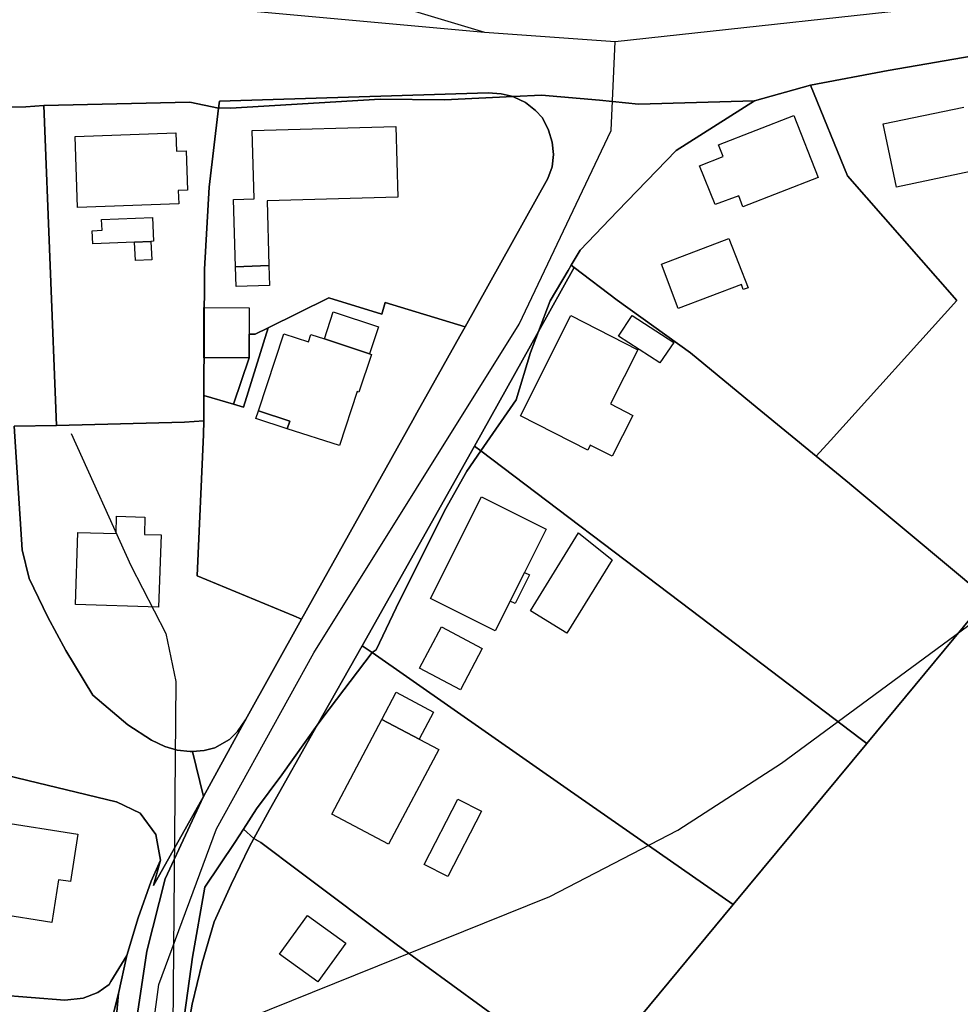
# Model space of a CAD drawing. Extents: x 577960 to 582939, y 6017202 to 6023066.
# Tile 87 of 217: x 578889 to 579003, y 6021368 to 6021488. Entities that reach past the tile are written whole.
import ezdxf

# ---------------------------------------------------------------- set-up
doc = ezdxf.new("R2010")
doc.units = 0
doc.header["$MEASUREMENT"] = 0
doc.linetypes.add('D', pattern=[0])
for name, color, linetype in [('LI__FLUR', 7, 'D'), ('LI__GEB', 7, 'Continuous'), ('LI__STRASSE', 7, 'Continuous')]:
    doc.layers.add(name, color=color, linetype=linetype)

msp = doc.modelspace()

# ---------------------------------------------------------------- linework, layer by layer
at = {"layer": 'LI__FLUR', "color": 8, "linetype": 'D', "true_color": 0x808080}
for p, q in [((578993.992, 6021481.559), (579005.618, 6021483.578)), ((579005.618, 6021483.578), (578993.992, 6021481.559)), ((578984.556, 6021479.81), (578993.992, 6021481.559)), ((578993.992, 6021481.559), (578984.556, 6021479.81)), ((578977.778, 6021477.871), (578984.556, 6021479.81)), ((578984.556, 6021479.81), (578977.778, 6021477.871)), ((578989.084, 6021468.784), (578984.556, 6021479.81)), ((578984.556, 6021479.81), (578989.084, 6021468.784)), ((578912.863, 6021477.832), (578945.451, 6021478.851)), ((578945.451, 6021478.851), (578912.863, 6021477.832)), ((578932.346, 6021478.091), (578914.203, 6021477.002)), ((578914.203, 6021477.002), (578932.346, 6021478.091)), ((578940.153, 6021478.021), (578932.346, 6021478.091)), ((578932.346, 6021478.091), (578940.153, 6021478.021)), ((578948.489, 6021478.401), (578940.153, 6021478.021)), ((578940.153, 6021478.021), (578948.489, 6021478.401)), ((578945.451, 6021478.851), (578947.02, 6021478.751)), ((578947.02, 6021478.751), (578945.451, 6021478.851)), ((578947.02, 6021478.751), (578948.489, 6021478.401)), ((578948.489, 6021478.401), (578947.02, 6021478.751)), ((578948.489, 6021478.401), (578951.928, 6021478.561)), ((578951.928, 6021478.561), (578948.489, 6021478.401)), ((578948.489, 6021478.401), (578948.539, 6021478.391)), ((578948.539, 6021478.391), (578948.489, 6021478.401)), ((578948.539, 6021478.391), (578949.989, 6021477.681)), ((578949.989, 6021477.681), (578948.539, 6021478.391)), ((578951.928, 6021478.561), (578958.965, 6021477.951)), ((578958.965, 6021477.951), (578951.928, 6021478.561)), ((578958.965, 6021477.951), (578963.694, 6021477.501)), ((578963.694, 6021477.501), (578958.965, 6021477.951)), ((578889.342, 6021477.142), (578874.088, 6021477.103)), ((578874.088, 6021477.103), (578889.342, 6021477.142)), ((578891.553, 6021477.333), (578889.342, 6021477.142)), ((578889.342, 6021477.142), (578891.553, 6021477.333)), ((578891.553, 6021477.333), (578909.254, 6021477.732)), ((578909.254, 6021477.732), (578891.553, 6021477.333)), ((578893.085, 6021438.468), (578891.553, 6021477.333)), ((578891.553, 6021477.333), (578893.085, 6021438.468)), ((578909.254, 6021477.732), (578912.712, 6021477.01)), ((578912.712, 6021477.01), (578909.254, 6021477.732)), ((578911.593, 6021467.426), (578912.712, 6021477.01)), ((578912.712, 6021477.01), (578911.593, 6021467.426)), ((578912.712, 6021477.01), (578912.863, 6021477.832)), ((578912.863, 6021477.832), (578912.712, 6021477.01)), ((578912.893, 6021477.032), (578912.712, 6021477.01)), ((578912.712, 6021477.01), (578912.893, 6021477.032)), ((578914.203, 6021477.002), (578912.893, 6021477.032)), ((578912.893, 6021477.032), (578914.203, 6021477.002)), ((578949.989, 6021477.681), (578951.208, 6021476.712)), ((578951.208, 6021476.712), (578949.989, 6021477.681)), ((578963.694, 6021477.501), (578977.778, 6021477.871)), ((578977.778, 6021477.871), (578963.694, 6021477.501)), ((578977.778, 6021477.871), (578968.292, 6021471.863)), ((578968.292, 6021471.863), (578977.778, 6021477.871)), ((578951.208, 6021476.712), (578952.048, 6021475.832)), ((578952.048, 6021475.832), (578951.208, 6021476.712)), ((578952.048, 6021475.832), (578952.798, 6021474.313)), ((578952.798, 6021474.313), (578952.048, 6021475.832)), ((578952.798, 6021474.313), (578953.207, 6021472.883)), ((578953.207, 6021472.883), (578952.798, 6021474.313)), ((578953.207, 6021472.883), (578953.377, 6021471.384)), ((578953.377, 6021471.384), (578953.207, 6021472.883)), ((578953.377, 6021471.384), (578953.217, 6021469.884)), ((578953.217, 6021469.884), (578953.377, 6021471.384)), ((578968.292, 6021471.863), (578961.154, 6021464.486)), ((578961.154, 6021464.486), (578968.292, 6021471.863)), ((578953.217, 6021469.884), (578952.718, 6021468.475)), ((578952.718, 6021468.475), (578953.217, 6021469.884)), ((578952.718, 6021468.475), (578942.651, 6021450.452)), ((578942.651, 6021450.452), (578952.718, 6021468.475)), ((579002.338, 6021453.65), (578989.084, 6021468.784)), ((578989.084, 6021468.784), (579002.338, 6021453.65)), ((578911.023, 6021457.46), (578911.593, 6021467.426)), ((578911.593, 6021467.426), (578911.023, 6021457.46)), ((578961.154, 6021464.486), (578956.636, 6021459.778)), ((578956.636, 6021459.778), (578961.154, 6021464.486)), ((578956.636, 6021459.778), (578955.536, 6021457.929)), ((578955.536, 6021457.929), (578956.636, 6021459.778)), ((578951.547, 6021449.882), (578955.886, 6021457.659)), ((578955.886, 6021457.659), (578951.547, 6021449.882)), ((578955.146, 6021457.279), (578955.536, 6021457.929)), ((578955.536, 6021457.929), (578955.146, 6021457.279)), ((578955.536, 6021457.929), (578955.886, 6021457.659)), ((578955.886, 6021457.659), (578955.536, 6021457.929)), ((578955.886, 6021457.659), (578961.124, 6021453.681)), ((578961.124, 6021453.681), (578955.886, 6021457.659)), ((578910.933, 6021442.136), (578911.023, 6021457.46)), ((578911.023, 6021457.46), (578910.933, 6021442.136)), ((578952.987, 6021453.631), (578955.146, 6021457.279)), ((578955.146, 6021457.279), (578952.987, 6021453.631)), ((578926.107, 6021453.961), (578918.739, 6021450.327)), ((578918.739, 6021450.327), (578926.107, 6021453.961)), ((578932.555, 6021451.992), (578926.107, 6021453.961)), ((578926.107, 6021453.961), (578932.555, 6021451.992)), ((578932.975, 6021453.421), (578932.555, 6021451.992)), ((578932.555, 6021451.992), (578932.975, 6021453.421)), ((578942.651, 6021450.452), (578932.975, 6021453.421)), ((578932.975, 6021453.421), (578942.651, 6021450.452)), ((578951.547, 6021449.882), (578952.987, 6021453.631)), ((578952.987, 6021453.631), (578951.547, 6021449.882)), ((578961.124, 6021453.681), (578970, 6021447.293)), ((578970, 6021447.293), (578961.124, 6021453.681)), ((578986.983, 6021436.657), (579002.338, 6021453.65)), ((579002.338, 6021453.65), (578986.983, 6021436.657)), ((578942.021, 6021449.333), (578942.651, 6021450.452)), ((578942.651, 6021450.452), (578942.021, 6021449.333)), ((578918.739, 6021450.327), (578915.773, 6021440.714)), ((578915.773, 6021440.714), (578918.739, 6021450.327)), ((578916.451, 6021446.694), (578916.471, 6021449.553)), ((578916.471, 6021449.553), (578916.451, 6021446.694)), ((578916.471, 6021449.553), (578917.19, 6021449.563)), ((578917.19, 6021449.563), (578916.471, 6021449.553)), ((578917.19, 6021449.563), (578918.739, 6021450.327)), ((578918.739, 6021450.327), (578917.19, 6021449.563)), ((578938.452, 6021442.955), (578942.021, 6021449.333)), ((578942.021, 6021449.333), (578938.452, 6021442.955)), ((578943.79, 6021435.988), (578951.547, 6021449.882)), ((578951.547, 6021449.882), (578943.79, 6021435.988)), ((578950.578, 6021447.363), (578951.547, 6021449.882)), ((578951.547, 6021449.882), (578950.578, 6021447.363)), ((578948.838, 6021441.616), (578950.578, 6021447.363)), ((578950.578, 6021447.363), (578948.838, 6021441.616)), ((578970, 6021447.293), (578978.107, 6021440.636)), ((578978.107, 6021440.636), (578970, 6021447.293)), ((578914.541, 6021441.076), (578916.451, 6021446.694)), ((578916.451, 6021446.694), (578914.541, 6021441.076)), ((578910.933, 6021442.136), (578910.932, 6021439.037)), ((578910.932, 6021439.037), (578910.933, 6021442.136)), ((578914.541, 6021441.076), (578910.933, 6021442.136)), ((578910.933, 6021442.136), (578914.541, 6021441.076)), ((578936.803, 6021440.007), (578938.452, 6021442.955)), ((578938.452, 6021442.955), (578936.803, 6021440.007)), ((578915.773, 6021440.714), (578914.541, 6021441.076)), ((578914.541, 6021441.076), (578915.773, 6021440.714)), ((578944.56, 6021435.408), (578948.838, 6021441.616)), ((578948.838, 6021441.616), (578944.56, 6021435.408)), ((578936.323, 6021439.137), (578936.803, 6021440.007)), ((578936.803, 6021440.007), (578936.323, 6021439.137)), ((578978.107, 6021440.636), (578985.264, 6021434.748)), ((578985.264, 6021434.748), (578978.107, 6021440.636)), ((578908.62, 6021438.894), (578893.085, 6021438.468)), ((578893.085, 6021438.468), (578908.62, 6021438.894)), ((578910.932, 6021439.037), (578908.62, 6021438.894)), ((578908.62, 6021438.894), (578910.932, 6021439.037)), ((578910.902, 6021437.408), (578910.932, 6021439.037)), ((578910.932, 6021439.037), (578910.902, 6021437.408)), ((578922.807, 6021414.987), (578936.323, 6021439.137)), ((578936.323, 6021439.137), (578922.807, 6021414.987)), ((578887.951, 6021438.388), (578893.085, 6021438.468)), ((578893.085, 6021438.468), (578887.951, 6021438.388)), ((578888.91, 6021423.394), (578887.951, 6021438.388)), ((578887.951, 6021438.388), (578888.91, 6021423.394)), ((578910.132, 6021420.245), (578910.902, 6021437.408)), ((578910.902, 6021437.408), (578910.132, 6021420.245)), ((578985.264, 6021434.748), (578986.983, 6021436.657)), ((578986.983, 6021436.657), (578985.264, 6021434.748)), ((578930.184, 6021411.758), (578943.79, 6021435.988)), ((578943.79, 6021435.988), (578930.184, 6021411.758)), ((578944.56, 6021435.408), (578942.86, 6021432.949)), ((578942.86, 6021432.949), (578944.56, 6021435.408)), ((578943.79, 6021435.988), (578944.56, 6021435.408)), ((578944.56, 6021435.408), (578943.79, 6021435.988)), ((578970.079, 6021416.056), (578944.56, 6021435.408)), ((578944.56, 6021435.408), (578970.079, 6021416.056)), ((578985.264, 6021434.748), (578989.322, 6021431.449)), ((578989.322, 6021431.449), (578985.264, 6021434.748)), ((578942.86, 6021432.949), (578940.161, 6021428.141)), ((578940.161, 6021428.141), (578942.86, 6021432.949)), ((578989.322, 6021431.449), (578989.362, 6021431.419)), ((578989.362, 6021431.419), (578989.322, 6021431.449)), ((578989.362, 6021431.419), (578996.679, 6021425.301)), ((578996.679, 6021425.301), (578989.362, 6021431.419)), ((578940.161, 6021428.141), (578934.283, 6021416.356)), ((578934.283, 6021416.356), (578940.161, 6021428.141)), ((578996.679, 6021425.301), (579005.976, 6021417.494)), ((579005.976, 6021417.494), (578996.679, 6021425.301)), ((578889.77, 6021419.905), (578888.91, 6021423.394)), ((578888.91, 6021423.394), (578889.77, 6021419.905)), ((578892.029, 6021415.207), (578889.77, 6021419.905)), ((578889.77, 6021419.905), (578892.029, 6021415.207)), ((578921.887, 6021415.367), (578910.132, 6021420.245)), ((578910.132, 6021420.245), (578921.887, 6021415.367)), ((579005.976, 6021417.494), (578991.39, 6021399.892)), ((578991.39, 6021399.892), (579005.976, 6021417.494)), ((578934.283, 6021416.356), (578931.884, 6021411.258)), ((578931.884, 6021411.258), (578934.283, 6021416.356)), ((578990.591, 6021400.491), (578970.079, 6021416.056)), ((578970.079, 6021416.056), (578990.591, 6021400.491)), ((578894.188, 6021411.169), (578892.029, 6021415.207)), ((578892.029, 6021415.207), (578894.188, 6021411.169)), ((578915.999, 6021402.752), (578922.807, 6021414.987)), ((578922.807, 6021414.987), (578915.999, 6021402.752)), ((578922.807, 6021414.987), (578921.887, 6021415.367)), ((578921.887, 6021415.367), (578922.807, 6021414.987)), ((578897.476, 6021405.761), (578894.188, 6021411.169)), ((578894.188, 6021411.169), (578897.476, 6021405.761)), ((578924.706, 6021402.092), (578930.184, 6021411.758)), ((578930.184, 6021411.758), (578924.706, 6021402.092)), ((578931.364, 6021410.938), (578930.184, 6021411.758)), ((578930.184, 6021411.758), (578931.364, 6021410.938)), ((578931.884, 6021411.258), (578931.364, 6021410.938)), ((578931.364, 6021410.938), (578931.884, 6021411.258)), ((578925.256, 6021402.862), (578931.364, 6021410.938)), ((578931.364, 6021410.938), (578925.256, 6021402.862)), ((578931.364, 6021410.938), (578955.034, 6021394.404)), ((578955.034, 6021394.404), (578931.364, 6021410.938)), ((578901.745, 6021402.142), (578897.476, 6021405.761)), ((578897.476, 6021405.761), (578901.745, 6021402.142)), ((578915.999, 6021402.752), (578910.891, 6021393.456)), ((578910.891, 6021393.456), (578915.999, 6021402.752)), ((578915.02, 6021401.352), (578915.999, 6021402.752)), ((578915.999, 6021402.752), (578915.02, 6021401.352)), ((578924.706, 6021402.092), (578925.256, 6021402.862)), ((578925.256, 6021402.862), (578924.706, 6021402.092)), ((578862.91, 6021401.793), (578900.315, 6021392.826)), ((578900.315, 6021392.826), (578862.91, 6021401.793)), ((578904.584, 6021400.283), (578901.745, 6021402.142)), ((578901.745, 6021402.142), (578904.584, 6021400.283)), ((578918.908, 6021391.856), (578924.706, 6021402.092)), ((578924.706, 6021402.092), (578918.908, 6021391.856)), ((578920.417, 6021396.074), (578924.706, 6021402.092)), ((578924.706, 6021402.092), (578920.417, 6021396.074)), ((578906.213, 6021399.503), (578904.584, 6021400.283)), ((578904.584, 6021400.283), (578906.213, 6021399.503)), ((578912.301, 6021399.373), (578914.06, 6021400.373)), ((578914.06, 6021400.373), (578912.301, 6021399.373)), ((578914.06, 6021400.373), (578915.02, 6021401.352)), ((578915.02, 6021401.352), (578914.06, 6021400.373)), ((578991.39, 6021399.892), (578990.591, 6021400.491)), ((578990.591, 6021400.491), (578991.39, 6021399.892)), ((578907.732, 6021399.073), (578906.213, 6021399.503)), ((578906.213, 6021399.503), (578907.732, 6021399.073)), ((578909.282, 6021398.914), (578907.732, 6021399.073)), ((578907.732, 6021399.073), (578909.282, 6021398.914)), ((578909.572, 6021398.934), (578910.981, 6021399.053)), ((578910.981, 6021399.053), (578909.572, 6021398.934)), ((578910.981, 6021399.053), (578912.301, 6021399.373)), ((578912.301, 6021399.373), (578910.981, 6021399.053)), ((578975.176, 6021380.34), (578991.39, 6021399.892)), ((578991.39, 6021399.892), (578975.176, 6021380.34)), ((578909.572, 6021398.934), (578909.282, 6021398.914)), ((578909.282, 6021398.914), (578909.572, 6021398.934)), ((578910.891, 6021393.456), (578909.572, 6021398.934)), ((578909.572, 6021398.934), (578910.891, 6021393.456)), ((578917.338, 6021391.976), (578920.417, 6021396.074)), ((578920.417, 6021396.074), (578917.338, 6021391.976)), ((578955.034, 6021394.404), (578975.176, 6021380.34)), ((578975.176, 6021380.34), (578955.034, 6021394.404)), ((578904.833, 6021382.64), (578910.891, 6021393.456)), ((578910.891, 6021393.456), (578904.833, 6021382.64)), ((578906.272, 6021383.46), (578910.891, 6021393.456)), ((578910.891, 6021393.456), (578906.272, 6021383.46)), ((578900.315, 6021392.826), (578900.345, 6021392.806)), ((578900.345, 6021392.806), (578900.315, 6021392.826)), ((578900.345, 6021392.806), (578903.214, 6021391.427)), ((578903.214, 6021391.427), (578900.345, 6021392.806)), ((578915.749, 6021389.507), (578917.338, 6021391.976)), ((578917.338, 6021391.976), (578915.749, 6021389.507)), ((578903.214, 6021391.427), (578905.113, 6021388.838)), ((578905.113, 6021388.838), (578903.214, 6021391.427)), ((578917.018, 6021388.348), (578918.908, 6021391.856)), ((578918.908, 6021391.856), (578917.018, 6021388.348)), ((578915.749, 6021389.507), (578914.699, 6021387.868)), ((578914.699, 6021387.868), (578915.749, 6021389.507)), ((578917.018, 6021388.348), (578915.749, 6021389.507)), ((578915.749, 6021389.507), (578917.018, 6021388.348)), ((578905.113, 6021388.838), (578905.693, 6021385.709)), ((578905.693, 6021385.709), (578905.113, 6021388.838)), ((578917.018, 6021388.348), (578916.469, 6021387.318)), ((578916.469, 6021387.318), (578917.018, 6021388.348)), ((578917.888, 6021387.878), (578917.018, 6021388.348)), ((578917.018, 6021388.348), (578917.888, 6021387.878)), ((578914.699, 6021387.868), (578911.08, 6021382.43)), ((578911.08, 6021382.43), (578914.699, 6021387.868)), ((578916.469, 6021387.318), (578914.249, 6021382.79)), ((578914.249, 6021382.79), (578916.469, 6021387.318)), ((578922.586, 6021384.299), (578917.888, 6021387.878)), ((578917.888, 6021387.878), (578922.586, 6021384.299)), ((578905.693, 6021385.709), (578904.563, 6021383.16)), ((578904.563, 6021383.16), (578905.693, 6021385.709)), ((578905.693, 6021385.709), (578904.833, 6021382.64)), ((578904.833, 6021382.64), (578905.693, 6021385.709)), ((578934.311, 6021375.542), (578922.586, 6021384.299)), ((578922.586, 6021384.299), (578934.311, 6021375.542)), ((578904.563, 6021383.16), (578902.973, 6021378.732)), ((578902.973, 6021378.732), (578904.563, 6021383.16)), ((578904.023, 6021374.663), (578906.272, 6021383.46)), ((578906.272, 6021383.46), (578904.023, 6021374.663)), ((578911.08, 6021382.43), (578909.581, 6021373.944)), ((578909.581, 6021373.944), (578911.08, 6021382.43)), ((578914.249, 6021382.79), (578912.2, 6021378.232)), ((578912.2, 6021378.232), (578914.249, 6021382.79)), ((578975.176, 6021380.34), (578959.221, 6021361.088)), ((578959.221, 6021361.088), (578975.176, 6021380.34)), ((578902.973, 6021378.732), (578901.604, 6021374.164)), ((578901.604, 6021374.164), (578902.973, 6021378.732)), ((578912.2, 6021378.232), (578910.73, 6021373.284)), ((578910.73, 6021373.284), (578912.2, 6021378.232)), ((578948.166, 6021365.436), (578934.311, 6021375.542)), ((578934.311, 6021375.542), (578948.166, 6021365.436)), ((578901.604, 6021374.164), (578899.664, 6021371.005)), ((578899.664, 6021371.005), (578901.604, 6021374.164)), ((578901.604, 6021374.164), (578900.584, 6021369.555)), ((578900.584, 6021369.555), (578901.604, 6021374.164)), ((578902.583, 6021365.067), (578904.023, 6021374.663)), ((578904.023, 6021374.663), (578902.583, 6021365.067)), ((578909.581, 6021373.944), (578908.231, 6021364.337)), ((578908.231, 6021364.337), (578909.581, 6021373.944)), ((578910.73, 6021373.284), (578909.531, 6021368.246)), ((578909.531, 6021368.246), (578910.73, 6021373.284)), ((578899.445, 6021370.655), (578898.085, 6021369.675)), ((578898.085, 6021369.675), (578899.445, 6021370.655)), ((578899.664, 6021371.005), (578899.445, 6021370.655)), ((578899.445, 6021370.655), (578899.664, 6021371.005)), ((578894.086, 6021368.716), (578879.862, 6021369.866)), ((578879.862, 6021369.866), (578894.086, 6021368.716)), ((578898.085, 6021369.675), (578896.306, 6021368.976)), ((578896.306, 6021368.976), (578898.085, 6021369.675)), ((578900.584, 6021369.555), (578898.754, 6021348.004)), ((578898.754, 6021348.004), (578900.584, 6021369.555)), ((578900.584, 6021369.555), (578899.954, 6021366.987)), ((578899.954, 6021366.987), (578900.584, 6021369.555)), ((578896.306, 6021368.976), (578894.086, 6021368.716)), ((578894.086, 6021368.716), (578896.306, 6021368.976)), ((578909.531, 6021368.246), (578908.691, 6021363.318)), ((578908.691, 6021363.318), (578909.531, 6021368.246))]:
    msp.add_line(p, q, dxfattribs=at)
at = {"layer": 'LI__GEB', "color": 5, "linetype": 'D', "true_color": 0x0000ff}
for p, q in [((578993.402, 6021475.082), (579003.169, 6021477.131)), ((578973.4, 6021472.563), (578982.566, 6021476.091)), ((578982.566, 6021476.091), (578985.495, 6021468.564)), ((578916.821, 6021474.283), (578934.265, 6021474.763)), ((578934.265, 6021474.763), (578934.494, 6021466.186)), ((578995.011, 6021467.425), (578993.402, 6021475.082)), ((578895.33, 6021473.574), (578907.565, 6021473.993)), ((578895.629, 6021464.947), (578895.33, 6021473.574)), ((578907.565, 6021473.993), (578907.645, 6021471.764)), ((578917.051, 6021466.006), (578916.821, 6021474.283)), ((578973.969, 6021471.113), (578973.4, 6021472.563)), ((578907.645, 6021471.764), (578908.794, 6021471.804)), ((578908.794, 6021471.804), (578908.974, 6021467.046)), ((578971.111, 6021469.994), (578973.969, 6021471.113)), ((578973, 6021465.296), (578971.111, 6021469.994)), ((578985.495, 6021468.564), (578976.348, 6021465.006)), ((579004.768, 6021469.474), (578995.011, 6021467.425)), ((578908.974, 6021467.046), (578907.845, 6021467.006)), ((578907.845, 6021467.006), (578907.905, 6021465.377)), ((578914.532, 6021465.927), (578917.051, 6021466.006)), ((578934.494, 6021466.186), (578918.63, 6021465.757)), ((578975.859, 6021466.355), (578973, 6021465.296)), ((578976.348, 6021465.006), (578975.859, 6021466.355)), ((578907.905, 6021465.377), (578895.629, 6021464.947)), ((578914.782, 6021457.76), (578914.532, 6021465.927)), ((578918.63, 6021465.757), (578918.85, 6021457.89)), ((578898.548, 6021463.468), (578904.726, 6021463.718)), ((578904.726, 6021463.718), (578904.846, 6021460.839)), ((578898.598, 6021462.178), (578898.548, 6021463.468)), ((578897.398, 6021462.118), (578898.598, 6021462.178)), ((578897.468, 6021460.519), (578897.398, 6021462.118)), ((578966.472, 6021458.069), (578974.679, 6021461.197)), ((578974.679, 6021461.197), (578976.998, 6021455.2)), ((578902.546, 6021460.739), (578897.468, 6021460.519)), ((578904.536, 6021460.829), (578902.546, 6021460.739)), ((578902.546, 6021460.739), (578904.536, 6021460.829)), ((578902.646, 6021458.51), (578902.546, 6021460.739)), ((578904.846, 6021460.839), (578904.536, 6021460.829)), ((578904.536, 6021460.829), (578904.636, 6021458.6)), ((578904.636, 6021458.6), (578902.646, 6021458.51)), ((578914.782, 6021457.76), (578918.85, 6021457.89)), ((578918.85, 6021457.89), (578914.782, 6021457.76)), ((578914.862, 6021455.341), (578914.782, 6021457.76)), ((578918.85, 6021457.89), (578918.92, 6021455.461)), ((578968.531, 6021452.671), (578966.472, 6021458.069)), ((578918.92, 6021455.461), (578914.862, 6021455.341)), ((578976.208, 6021455.59), (578968.531, 6021452.671)), ((578976.418, 6021454.98), (578976.208, 6021455.59)), ((578976.998, 6021455.2), (578976.418, 6021454.98)), ((578910.943, 6021446.714), (578910.963, 6021452.792)), ((578910.963, 6021452.792), (578916.471, 6021452.782)), ((578916.471, 6021452.782), (578916.471, 6021449.553)), ((578925.587, 6021448.993), (578926.667, 6021452.272)), ((578926.667, 6021452.272), (578932.155, 6021450.452)), ((578949.398, 6021439.666), (578955.506, 6021451.821)), ((578955.506, 6021451.821), (578963.633, 6021447.673)), ((578961.264, 6021449.342), (578962.933, 6021451.821)), ((578962.933, 6021451.821), (578968.001, 6021448.543)), ((578932.155, 6021450.452), (578931.065, 6021447.184)), ((578916.471, 6021449.553), (578916.451, 6021446.694)), ((578917.58, 6021440.267), (578920.659, 6021449.613)), ((578920.659, 6021449.613), (578923.638, 6021448.633)), ((578923.638, 6021448.633), (578923.938, 6021449.543)), ((578923.938, 6021449.543), (578925.587, 6021448.993)), ((578966.302, 6021446.074), (578961.264, 6021449.342)), ((578931.065, 6021447.184), (578925.587, 6021448.993)), ((578925.587, 6021448.993), (578931.065, 6021447.184)), ((578968.001, 6021448.543), (578966.302, 6021446.074)), ((578931.285, 6021447.114), (578929.775, 6021442.546)), ((578931.065, 6021447.184), (578931.285, 6021447.114)), ((578963.633, 6021447.673), (578960.294, 6021441.096)), ((578916.451, 6021446.694), (578910.943, 6021446.714)), ((578929.555, 6021442.626), (578927.396, 6021436.038)), ((578929.775, 6021442.546), (578929.555, 6021442.626)), ((578960.294, 6021441.096), (578963.023, 6021439.706)), ((578921.378, 6021439.027), (578917.58, 6021440.267)), ((578963.023, 6021439.706), (578960.503, 6021434.748)), ((578921.079, 6021438.098), (578921.378, 6021439.027)), ((578957.555, 6021435.508), (578949.398, 6021439.666)), ((578927.396, 6021436.038), (578921.079, 6021438.098)), ((578957.844, 6021436.088), (578957.555, 6021435.508)), ((578960.503, 6021434.748), (578957.844, 6021436.088)), ((578938.441, 6021417.486), (578944.629, 6021429.84)), ((578944.629, 6021429.84), (578952.496, 6021425.902)), ((578900.296, 6021425.363), (578900.366, 6021427.472)), ((578900.366, 6021427.472), (578903.805, 6021427.362)), ((578903.805, 6021427.362), (578903.735, 6021425.263)), ((578895.368, 6021416.757), (578895.658, 6021425.513)), ((578895.658, 6021425.513), (578900.296, 6021425.363)), ((578952.496, 6021425.902), (578949.867, 6021420.654)), ((578950.587, 6021416.006), (578956.435, 6021425.462)), ((578956.435, 6021425.462), (578960.513, 6021422.183)), ((578903.735, 6021425.263), (578905.754, 6021425.193)), ((578905.754, 6021425.193), (578905.464, 6021416.427)), ((578960.513, 6021422.183), (578954.995, 6021413.277)), ((578949.867, 6021420.654), (578948.118, 6021417.155)), ((578946.308, 6021413.547), (578938.441, 6021417.486)), ((578948.118, 6021417.155), (578946.308, 6021413.547)), ((578905.464, 6021416.427), (578895.368, 6021416.757)), ((578954.995, 6021413.277), (578950.587, 6021416.006)), ((578937.131, 6021409.019), (578939.781, 6021414.027)), ((578939.781, 6021414.027), (578944.739, 6021411.398)), ((578944.739, 6021411.398), (578942.089, 6021406.39)), ((578942.089, 6021406.39), (578937.131, 6021409.019)), ((578932.563, 6021402.812), (578934.312, 6021406.1)), ((578934.312, 6021406.1), (578938.831, 6021403.691)), ((578926.465, 6021391.316), (578932.563, 6021402.812)), ((578932.563, 6021402.812), (578937.081, 6021400.402)), ((578937.081, 6021400.402), (578932.563, 6021402.812)), ((578938.831, 6021403.691), (578937.081, 6021400.402)), ((578937.081, 6021400.402), (578939.45, 6021399.143)), ((578939.45, 6021399.143), (578933.352, 6021387.658)), ((578937.7, 6021385.208), (578941.779, 6021393.135)), ((578941.779, 6021393.135), (578944.628, 6021391.676)), ((578933.352, 6021387.658), (578926.465, 6021391.316)), ((578944.628, 6021391.676), (578940.559, 6021383.749)), ((578885.301, 6021390.507), (578895.667, 6021388.888)), ((578895.667, 6021388.888), (578894.767, 6021383.14)), ((578940.559, 6021383.749), (578937.7, 6021385.208)), ((578893.317, 6021383.36), (578892.507, 6021378.172)), ((578894.767, 6021383.14), (578893.317, 6021383.36)), ((578892.507, 6021378.172), (578883.631, 6021379.562)), ((578920.117, 6021374.333), (578923.516, 6021379.031)), ((578923.516, 6021379.031), (578928.174, 6021375.672)), ((578928.174, 6021375.672), (578924.785, 6021370.964)), ((578924.785, 6021370.964), (578920.117, 6021374.333))]:
    msp.add_line(p, q, dxfattribs=at)
at = {"layer": 'LI__GEB', "color": 5, "linetype": 'D', "true_color": 0x0100ff}
for p, q in [((578917.28, 6021439.337), (578917.58, 6021440.267)), ((578917.58, 6021440.267), (578921.378, 6021439.027)), ((578921.079, 6021438.098), (578917.28, 6021439.337)), ((578921.378, 6021439.027), (578921.079, 6021438.098)), ((578948.118, 6021417.155), (578949.867, 6021420.654)), ((578949.867, 6021420.654), (578950.457, 6021420.364)), ((578950.457, 6021420.364), (578948.717, 6021416.866)), ((578948.717, 6021416.866), (578948.118, 6021417.155))]:
    msp.add_line(p, q, dxfattribs=at)
at = {"layer": 'LI__STRASSE', "color": 251, "linetype": 'D', "true_color": 0x656464}
for p, q in [((578960.885, 6021485.078), (579035.157, 6021493.173)), ((578896.04, 6021490.697), (578945.021, 6021486.228)), ((578935.285, 6021489.147), (578945.021, 6021486.228)), ((578945.021, 6021486.228), (578960.885, 6021485.078)), ((578960.385, 6021474.282), (578960.885, 6021485.078)), ((578949.218, 6021450.802), (578960.385, 6021474.282)), ((578924.296, 6021410.909), (578949.218, 6021450.802)), ((578912.5, 6021389.517), (578924.296, 6021410.909)), ((578905.502, 6021370.625), (578912.5, 6021389.517)), ((578903.902, 6021359.03), (578905.502, 6021370.625))]:
    msp.add_line(p, q, dxfattribs=at)
at = {"layer": 'LI__STRASSE', "color": 251, "linetype": 'D', "true_color": 0x646464}
for p, q in [((578894.866, 6021437.521), (578902.102, 6021421.507)), ((578902.102, 6021421.507), (578906.32, 6021413.25)), ((578981.062, 6021397.484), (579005.153, 6021415.277)), ((578906.32, 6021413.25), (578907.54, 6021407.423)), ((578907.54, 6021407.423), (578907.168, 6021362.882)), ((578968.467, 6021389.388), (578981.062, 6021397.484)), ((578952.958, 6021381.327), (578968.467, 6021389.388)), ((578907.168, 6021362.882), (578952.958, 6021381.327))]:
    msp.add_line(p, q, dxfattribs=at)

doc.saveas('drawing.dxf')
